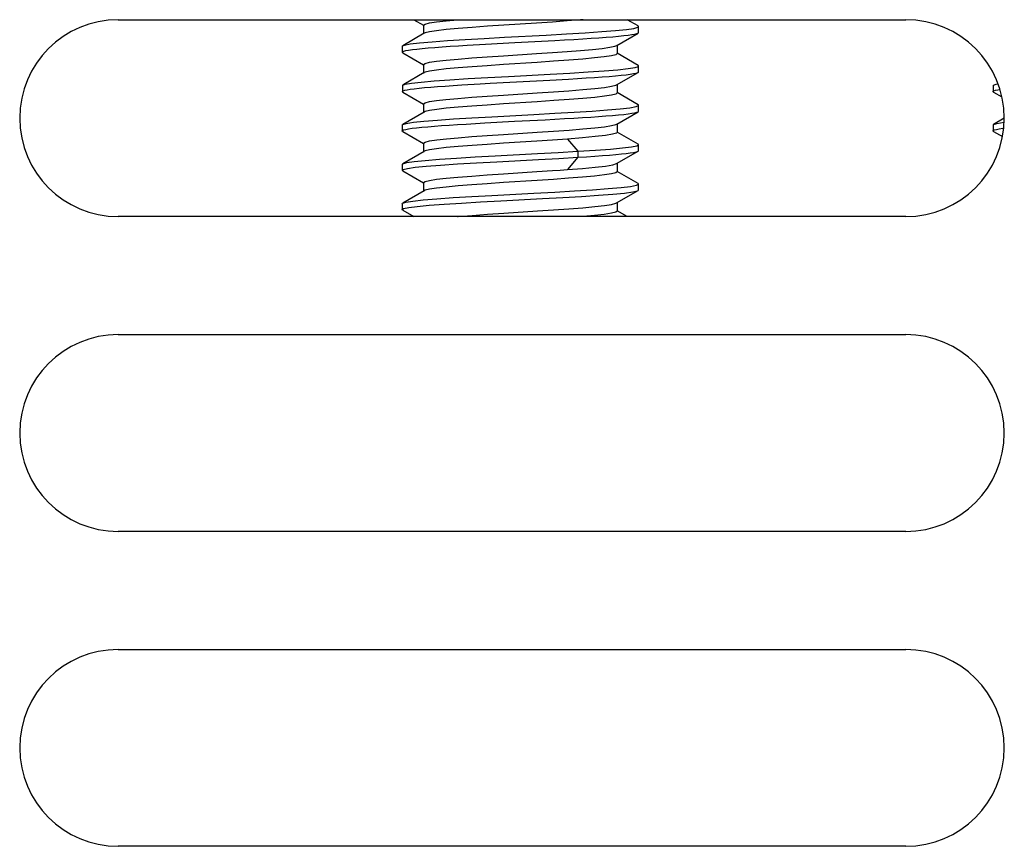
# Model space of a CAD drawing. Extents: x -4139 to -1089, y -1564 to 1941.
# Tile 89 of 160: x -4001 to -3976, y 1128 to 1149. Entities that reach past the tile are written whole.
import ezdxf

# ---------------------------------------------------------------- set-up
doc = ezdxf.new("R2010")
doc.units = 0
doc.header["$LTSCALE"] = 23.1
doc.layers.add('LDZHJ_SZCYZT_M6X14_3_1_AM_', color=7, linetype='CONTINUOUS')
doc.layers.add('SE5M_RIGHT_P1_A_5_1_1_AM_0', color=7, linetype='CONTINUOUS')

msp = doc.modelspace()

# ---------------------------------------------------------------- linework, layer by layer
at = {"layer": 'LDZHJ_SZCYZT_M6X14_3_1_AM_', "color": 7}
for p, q in [((-3990.898, 1148.517), (-3990.651, 1148.374)), ((-3985.202, 1148.357), (-3985.478, 1148.517)), ((-3990.647, 1148.38), (-3990.647, 1148.155)), ((-3985.19, 1148.193), (-3985.19, 1148.343)), ((-3990.633, 1148.172), (-3991.176, 1147.857)), ((-3985.745, 1147.863), (-3985.203, 1148.178)), ((-3991.189, 1147.842), (-3991.176, 1147.856)), ((-3991.189, 1147.842), (-3991.189, 1147.692)), ((-3991.176, 1147.856), (-3991.136, 1147.872)), ((-3989.543, 1147.868), (-3989.074, 1147.894)), ((-3989.074, 1147.894), (-3988.328, 1147.935)), ((-3988.328, 1147.935), (-3987.314, 1147.989)), ((-3985.73, 1147.88), (-3985.73, 1147.655)), ((-3991.176, 1147.678), (-3990.651, 1147.373)), ((-3985.202, 1147.357), (-3985.73, 1147.663)), ((-3990.647, 1147.38), (-3990.647, 1147.154)), ((-3985.19, 1147.342), (-3985.202, 1147.356)), ((-3985.19, 1147.192), (-3985.19, 1147.342)), ((-3987.446, 1146.982), (-3986.967, 1147.009)), ((-3985.746, 1146.862), (-3985.202, 1147.177)), ((-3991.187, 1146.842), (-3991.187, 1146.692)), ((-3991.174, 1146.857), (-3991.114, 1146.877)), ((-3985.73, 1146.88), (-3985.73, 1146.654)), ((-3976.187, 1146.842), (-3976.187, 1146.692)), ((-3976.174, 1146.857), (-3976.114, 1146.877)), ((-3976.114, 1146.877), (-3976.06, 1146.887)), ((-3991.174, 1146.677), (-3990.651, 1146.374)), ((-3985.202, 1146.357), (-3985.73, 1146.664)), ((-3976.174, 1146.677), (-3975.963, 1146.555)), ((-3990.647, 1146.38), (-3990.647, 1146.155)), ((-3985.19, 1146.342), (-3985.202, 1146.357)), ((-3985.19, 1146.193), (-3985.19, 1146.343)), ((-3990.633, 1146.172), (-3991.176, 1145.857)), ((-3985.745, 1145.863), (-3985.203, 1146.178)), ((-3975.903, 1146.015), (-3976.176, 1145.857)), ((-3991.189, 1145.842), (-3991.176, 1145.856)), ((-3991.189, 1145.842), (-3991.189, 1145.692)), ((-3991.176, 1145.856), (-3991.09, 1145.883)), ((-3989.566, 1145.867), (-3989.094, 1145.893)), ((-3989.094, 1145.893), (-3988.336, 1145.935)), ((-3985.73, 1145.88), (-3985.73, 1145.655)), ((-3976.189, 1145.842), (-3976.176, 1145.856)), ((-3976.189, 1145.842), (-3976.189, 1145.692)), ((-3976.176, 1145.856), (-3976.09, 1145.883)), ((-3976.09, 1145.883), (-3975.907, 1145.911)), ((-3991.176, 1145.678), (-3990.651, 1145.373)), ((-3985.202, 1145.357), (-3985.73, 1145.663)), ((-3976.176, 1145.678), (-3975.949, 1145.546)), ((-3990.647, 1145.38), (-3990.647, 1145.155)), ((-3987.374, 1145.459), (-3987.775, 1145.432)), ((-3986.995, 1145.485), (-3987.374, 1145.459)), ((-3985.19, 1145.342), (-3985.202, 1145.356)), ((-3985.19, 1145.192), (-3985.19, 1145.342)), ((-3990.632, 1145.172), (-3991.176, 1144.856)), ((-3985.746, 1144.862), (-3985.202, 1145.177)), ((-3991.188, 1144.842), (-3991.176, 1144.856)), ((-3991.188, 1144.842), (-3991.188, 1144.692)), ((-3985.73, 1144.88), (-3985.73, 1144.654)), ((-3991.176, 1144.678), (-3990.651, 1144.373)), ((-3988.619, 1144.602), (-3987.775, 1144.657)), ((-3987.775, 1144.657), (-3987.374, 1144.683)), ((-3985.202, 1144.357), (-3985.73, 1144.663)), ((-3990.647, 1144.38), (-3990.647, 1144.154)), ((-3985.189, 1144.342), (-3985.202, 1144.357)), ((-3985.189, 1144.193), (-3985.189, 1144.341)), ((-3990.631, 1144.173), (-3991.175, 1143.857)), ((-3985.746, 1143.862), (-3985.202, 1144.178)), ((-3985.202, 1144.178), (-3985.19, 1144.192)), ((-3991.188, 1143.842), (-3991.188, 1143.692)), ((-3991.175, 1143.857), (-3991.1, 1143.881)), ((-3985.73, 1143.88), (-3985.73, 1143.655)), ((-3991.176, 1143.678), (-3990.899, 1143.517)), ((-3985.478, 1143.517), (-3985.73, 1143.664))]:
    msp.add_line(p, q, dxfattribs=at)
at = {"layer": 'LDZHJ_SZCYZT_M6X14_3_1_AM_', "color": 2}
for p, q in [((-3986.995, 1145.485), (-3986.733, 1145.173)), ((-3986.733, 1145.023), (-3986.995, 1144.711)), ((-3986.733, 1145.173), (-3986.733, 1145.023))]:
    msp.add_line(p, q, dxfattribs=at)
at = {"layer": 'LDZHJ_SZCYZT_M6X14_3_1_AM_', "color": 7}
for points in [[(-3990.647, 1148.38), (-3990.611, 1148.407), (-3990.502, 1148.435), (-3990.323, 1148.462), (-3990.078, 1148.49), (-3989.783, 1148.517)], [(-3986.598, 1148.517), (-3986.663, 1148.512), (-3987.004, 1148.485), (-3987.379, 1148.458), (-3987.778, 1148.432)], [(-3987.778, 1148.432), (-3988.614, 1148.377), (-3989.028, 1148.35), (-3989.417, 1148.322), (-3989.77, 1148.294), (-3990.074, 1148.266), (-3990.32, 1148.238), (-3990.501, 1148.21), (-3990.611, 1148.182), (-3990.633, 1148.172)], [(-3987.534, 1148.127), (-3987.019, 1148.156), (-3986.542, 1148.184), (-3986.124, 1148.213), (-3985.772, 1148.241), (-3985.497, 1148.269), (-3985.308, 1148.297)], [(-3985.308, 1148.297), (-3985.207, 1148.325), (-3985.19, 1148.342)], [(-3985.19, 1148.342), (-3985.198, 1148.354), (-3985.202, 1148.357)], [(-3991.136, 1147.872), (-3990.99, 1147.9), (-3990.753, 1147.929), (-3990.433, 1147.957), (-3990.042, 1147.986), (-3989.596, 1148.014), (-3989.109, 1148.042), (-3988.595, 1148.07), (-3987.534, 1148.127)], [(-3987.314, 1147.989), (-3987.069, 1148.003), (-3986.833, 1148.016), (-3986.607, 1148.031), (-3986.394, 1148.045), (-3986.195, 1148.058), (-3986.011, 1148.072), (-3985.844, 1148.085), (-3985.695, 1148.098), (-3985.563, 1148.112), (-3985.45, 1148.125), (-3985.357, 1148.139), (-3985.284, 1148.152), (-3985.232, 1148.166), (-3985.202, 1148.178)], [(-3985.202, 1148.178), (-3985.2, 1148.18), (-3985.19, 1148.193)], [(-3991.027, 1147.745), (-3990.933, 1147.758), (-3990.818, 1147.772), (-3990.684, 1147.786), (-3990.532, 1147.799), (-3990.362, 1147.813), (-3990.177, 1147.827), (-3989.977, 1147.841), (-3989.765, 1147.854), (-3989.543, 1147.868)], [(-3988.619, 1147.602), (-3987.777, 1147.657), (-3987.378, 1147.683), (-3987.002, 1147.71), (-3986.661, 1147.736), (-3986.363, 1147.763), (-3986.115, 1147.789), (-3985.923, 1147.816), (-3985.795, 1147.843), (-3985.745, 1147.862)], [(-3991.189, 1147.692), (-3991.181, 1147.704), (-3991.151, 1147.717), (-3991.099, 1147.731), (-3991.027, 1147.745)], [(-3991.177, 1147.678), (-3991.189, 1147.69), (-3991.189, 1147.692)], [(-3990.647, 1147.38), (-3990.611, 1147.407), (-3990.5, 1147.435), (-3990.321, 1147.463), (-3990.075, 1147.49), (-3989.773, 1147.518), (-3989.423, 1147.546), (-3989.035, 1147.574), (-3988.619, 1147.602)], [(-3985.73, 1147.655), (-3985.768, 1147.627), (-3985.879, 1147.599), (-3986.06, 1147.572), (-3986.305, 1147.544), (-3986.609, 1147.516), (-3986.96, 1147.488), (-3987.348, 1147.461), (-3987.762, 1147.433)], [(-3987.762, 1147.433), (-3988.616, 1147.377), (-3989.03, 1147.349), (-3989.418, 1147.322), (-3989.769, 1147.294), (-3990.073, 1147.266), (-3990.32, 1147.238), (-3990.501, 1147.21), (-3990.611, 1147.182), (-3990.632, 1147.173)], [(-3987.434, 1147.132), (-3986.935, 1147.161), (-3986.471, 1147.189), (-3986.06, 1147.218), (-3985.717, 1147.246), (-3985.453, 1147.275), (-3985.277, 1147.303)], [(-3985.277, 1147.303), (-3985.195, 1147.332), (-3985.19, 1147.342)], [(-3990.632, 1147.172), (-3991.152, 1146.87), (-3991.174, 1146.857)], [(-3991.114, 1146.877), (-3990.954, 1146.905), (-3990.706, 1146.933), (-3990.378, 1146.962), (-3989.979, 1146.99), (-3989.519, 1147.019), (-3989.014, 1147.048), (-3988.488, 1147.076), (-3987.434, 1147.132)], [(-3986.967, 1147.009), (-3986.738, 1147.023), (-3986.519, 1147.036), (-3986.312, 1147.05), (-3986.118, 1147.064), (-3985.939, 1147.077), (-3985.777, 1147.091), (-3985.632, 1147.105), (-3985.507, 1147.119), (-3985.401, 1147.132), (-3985.316, 1147.146), (-3985.253, 1147.159), (-3985.211, 1147.173), (-3985.202, 1147.177)], [(-3985.202, 1147.177), (-3985.191, 1147.187), (-3985.189, 1147.192)], [(-3991.188, 1146.693), (-3991.186, 1146.698), (-3991.168, 1146.711), (-3991.128, 1146.724), (-3991.067, 1146.737), (-3990.986, 1146.751)], [(-3991.187, 1146.842), (-3991.184, 1146.849), (-3991.174, 1146.857)], [(-3990.986, 1146.751), (-3990.885, 1146.764), (-3990.764, 1146.778), (-3990.625, 1146.792), (-3990.468, 1146.805), (-3990.294, 1146.819), (-3990.103, 1146.832), (-3989.898, 1146.846), (-3989.679, 1146.859)], [(-3989.679, 1146.859), (-3989.208, 1146.887), (-3988.961, 1146.901)], [(-3988.961, 1146.901), (-3988.456, 1146.928), (-3987.446, 1146.982)], [(-3987.762, 1146.658), (-3987.348, 1146.685), (-3986.959, 1146.713), (-3986.608, 1146.741), (-3986.304, 1146.769), (-3986.058, 1146.797), (-3985.877, 1146.825), (-3985.766, 1146.852), (-3985.746, 1146.862)], [(-3976.187, 1146.842), (-3976.184, 1146.849), (-3976.174, 1146.857)], [(-3991.175, 1146.678), (-3991.183, 1146.684), (-3991.188, 1146.693)], [(-3990.647, 1146.38), (-3990.61, 1146.407), (-3990.501, 1146.435), (-3990.323, 1146.462), (-3990.08, 1146.49), (-3989.779, 1146.518), (-3989.427, 1146.546), (-3989.037, 1146.574), (-3988.62, 1146.602), (-3987.762, 1146.658)], [(-3985.73, 1146.655), (-3985.767, 1146.627), (-3985.877, 1146.6), (-3986.055, 1146.572), (-3986.3, 1146.544), (-3986.603, 1146.517), (-3986.955, 1146.489), (-3987.345, 1146.461), (-3987.761, 1146.433)], [(-3976.188, 1146.693), (-3976.186, 1146.698), (-3976.168, 1146.711), (-3976.128, 1146.724), (-3976.067, 1146.737), (-3976.013, 1146.746)], [(-3976.175, 1146.678), (-3976.183, 1146.684), (-3976.188, 1146.693)], [(-3987.761, 1146.433), (-3988.619, 1146.377), (-3989.034, 1146.349), (-3989.421, 1146.321), (-3989.77, 1146.294), (-3990.072, 1146.266), (-3990.316, 1146.239), (-3990.496, 1146.211), (-3990.608, 1146.184), (-3990.633, 1146.172)], [(-3988.917, 1146.053), (-3987.847, 1146.11), (-3987.319, 1146.139), (-3986.821, 1146.167), (-3986.37, 1146.196), (-3985.978, 1146.224), (-3985.654, 1146.252), (-3985.41, 1146.28), (-3985.254, 1146.309), (-3985.191, 1146.338), (-3985.19, 1146.342)], [(-3991.09, 1145.883), (-3990.908, 1145.911), (-3990.64, 1145.94), (-3990.295, 1145.968), (-3989.885, 1145.996), (-3989.422, 1146.024), (-3988.917, 1146.053)], [(-3988.336, 1145.935), (-3987.564, 1145.976), (-3987.071, 1146.003)], [(-3987.071, 1146.003), (-3986.836, 1146.016), (-3986.613, 1146.03), (-3986.401, 1146.044), (-3986.203, 1146.058), (-3986.019, 1146.071), (-3985.851, 1146.085), (-3985.7, 1146.098), (-3985.567, 1146.111), (-3985.453, 1146.125), (-3985.358, 1146.139), (-3985.284, 1146.152), (-3985.231, 1146.166), (-3985.203, 1146.178)], [(-3985.203, 1146.178), (-3985.199, 1146.18), (-3985.19, 1146.193)], [(-3991.03, 1145.744), (-3990.937, 1145.758), (-3990.824, 1145.771), (-3990.692, 1145.785), (-3990.542, 1145.798), (-3990.375, 1145.812), (-3990.193, 1145.826), (-3989.997, 1145.84), (-3989.787, 1145.853), (-3989.566, 1145.867)], [(-3988.617, 1145.602), (-3987.761, 1145.658), (-3987.346, 1145.685), (-3986.956, 1145.713), (-3986.604, 1145.741), (-3986.299, 1145.769), (-3986.053, 1145.797), (-3985.876, 1145.825), (-3985.767, 1145.852), (-3985.745, 1145.862)], [(-3976.03, 1145.744), (-3975.937, 1145.758), (-3975.918, 1145.76)], [(-3991.189, 1145.692), (-3991.182, 1145.703), (-3991.154, 1145.717), (-3991.103, 1145.73), (-3991.03, 1145.744)], [(-3991.176, 1145.678), (-3991.188, 1145.689), (-3991.189, 1145.692)], [(-3990.647, 1145.38), (-3990.609, 1145.408), (-3990.497, 1145.436), (-3990.315, 1145.463), (-3990.07, 1145.491), (-3989.768, 1145.519), (-3989.419, 1145.546), (-3989.031, 1145.574), (-3988.617, 1145.602)], [(-3985.73, 1145.655), (-3985.748, 1145.636), (-3985.848, 1145.606), (-3986.03, 1145.576), (-3986.289, 1145.546), (-3986.614, 1145.515), (-3986.995, 1145.485)], [(-3976.189, 1145.692), (-3976.182, 1145.703), (-3976.154, 1145.717), (-3976.103, 1145.73), (-3976.03, 1145.744)], [(-3976.176, 1145.678), (-3976.188, 1145.689), (-3976.189, 1145.692)], [(-3987.775, 1145.432), (-3988.616, 1145.377), (-3989.03, 1145.349), (-3989.418, 1145.322), (-3989.769, 1145.294), (-3990.072, 1145.266), (-3990.318, 1145.238), (-3990.499, 1145.211), (-3990.61, 1145.183), (-3990.632, 1145.173)], [(-3986.733, 1145.173), (-3986.283, 1145.202), (-3985.9, 1145.23), (-3985.594, 1145.258), (-3985.369, 1145.287)], [(-3985.369, 1145.287), (-3985.233, 1145.315), (-3985.19, 1145.342)], [(-3991.176, 1144.856), (-3991.077, 1144.886), (-3990.884, 1144.914), (-3990.604, 1144.943), (-3990.243, 1144.972), (-3989.815, 1145.001), (-3989.34, 1145.029), (-3988.829, 1145.058)], [(-3988.829, 1145.058), (-3987.76, 1145.115), (-3987.232, 1145.144), (-3986.733, 1145.173)], [(-3988.79, 1144.91), (-3987.727, 1144.967), (-3987.213, 1144.995), (-3986.733, 1145.023)], [(-3986.733, 1145.023), (-3986.51, 1145.037), (-3986.301, 1145.051), (-3986.106, 1145.064), (-3985.929, 1145.078), (-3985.769, 1145.092), (-3985.627, 1145.106), (-3985.504, 1145.119), (-3985.4, 1145.132), (-3985.317, 1145.146), (-3985.254, 1145.159), (-3985.212, 1145.172), (-3985.202, 1145.177)], [(-3985.202, 1145.177), (-3985.192, 1145.186), (-3985.19, 1145.192)], [(-3991.06, 1144.739), (-3990.864, 1144.767), (-3990.585, 1144.795), (-3990.222, 1144.824), (-3989.79, 1144.853), (-3989.307, 1144.882), (-3988.79, 1144.91)], [(-3986.995, 1144.711), (-3986.614, 1144.74), (-3986.288, 1144.77), (-3986.029, 1144.8), (-3985.847, 1144.83), (-3985.746, 1144.862)], [(-3991.188, 1144.692), (-3991.168, 1144.711), (-3991.06, 1144.739)], [(-3991.176, 1144.678), (-3991.183, 1144.683), (-3991.188, 1144.692)], [(-3990.647, 1144.38), (-3990.611, 1144.407), (-3990.502, 1144.435), (-3990.323, 1144.462), (-3990.078, 1144.49), (-3989.775, 1144.518), (-3989.424, 1144.546), (-3989.034, 1144.574), (-3988.619, 1144.602)], [(-3985.73, 1144.655), (-3985.766, 1144.628), (-3985.875, 1144.6), (-3986.056, 1144.572), (-3986.305, 1144.544), (-3986.613, 1144.516), (-3986.965, 1144.488), (-3987.353, 1144.46), (-3987.765, 1144.432), (-3988.617, 1144.377)], [(-3987.374, 1144.683), (-3987.181, 1144.697), (-3986.995, 1144.711)], [(-3988.617, 1144.377), (-3989.032, 1144.349), (-3989.421, 1144.321), (-3989.773, 1144.294), (-3990.078, 1144.265), (-3990.324, 1144.237), (-3990.501, 1144.21), (-3990.61, 1144.183), (-3990.631, 1144.173)], [(-3988.914, 1144.053), (-3987.846, 1144.11), (-3987.318, 1144.139), (-3986.815, 1144.168), (-3986.356, 1144.197), (-3985.958, 1144.225), (-3985.635, 1144.254), (-3985.395, 1144.283)], [(-3985.395, 1144.283), (-3985.245, 1144.311), (-3985.189, 1144.342)], [(-3991.1, 1143.881), (-3990.924, 1143.909), (-3990.659, 1143.938), (-3990.314, 1143.967), (-3989.897, 1143.996), (-3989.423, 1144.024), (-3988.914, 1144.053)], [(-3987.627, 1143.972), (-3987.116, 1144.001), (-3986.639, 1144.029), (-3986.21, 1144.057), (-3985.842, 1144.085), (-3985.548, 1144.114), (-3985.338, 1144.142), (-3985.218, 1144.17), (-3985.202, 1144.178)], [(-3991.188, 1143.842), (-3991.182, 1143.852), (-3991.175, 1143.857)], [(-3991.025, 1143.745), (-3990.807, 1143.773), (-3990.505, 1143.802), (-3990.127, 1143.831), (-3989.688, 1143.859), (-3989.202, 1143.887), (-3988.686, 1143.916), (-3987.627, 1143.972)], [(-3987.76, 1143.658), (-3987.346, 1143.685), (-3986.959, 1143.713), (-3986.609, 1143.741), (-3986.304, 1143.769), (-3986.058, 1143.797), (-3985.878, 1143.824), (-3985.768, 1143.852), (-3985.746, 1143.862)], [(-3991.189, 1143.692), (-3991.154, 1143.717), (-3991.025, 1143.745)], [(-3991.177, 1143.678), (-3991.188, 1143.688), (-3991.189, 1143.692)], [(-3989.783, 1143.517), (-3989.767, 1143.519), (-3989.416, 1143.546), (-3989.028, 1143.574), (-3988.614, 1143.602), (-3987.76, 1143.658)], [(-3985.73, 1143.655), (-3985.769, 1143.627), (-3985.88, 1143.599), (-3986.062, 1143.571), (-3986.308, 1143.544), (-3986.595, 1143.517)]]:
    msp.add_lwpolyline(points, dxfattribs=at)
at = {"layer": 'SE5M_RIGHT_P1_A_5_1_1_AM_0', "color": 7}
for p, q in [((-3998.403, 1148.517), (-3978.403, 1148.517)), ((-3978.403, 1143.517), (-3998.403, 1143.517)), ((-3998.403, 1140.517), (-3978.403, 1140.517)), ((-3978.403, 1135.517), (-3998.403, 1135.517)), ((-3998.403, 1132.517), (-3978.403, 1132.517)), ((-3978.403, 1127.517), (-3998.403, 1127.517))]:
    msp.add_line(p, q, dxfattribs=at)
for centre, start, end in [((-3998.403, 1146.017), 90, 270), ((-3978.403, 1146.017), 270, 90), ((-3998.403, 1138.017), 90, 270), ((-3978.403, 1138.017), 270, 90), ((-3998.403, 1130.017), 90, 270), ((-3978.403, 1130.017), 270, 90)]:
    msp.add_arc(centre, 2.5, start, end, dxfattribs=at)

doc.saveas('drawing.dxf')
